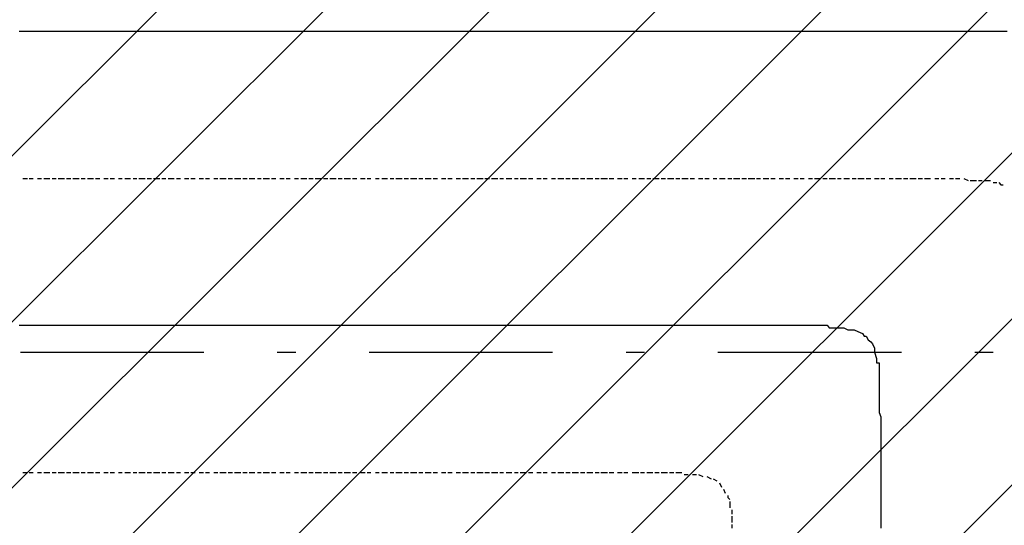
# Model space of a CAD drawing. Extents: x 997 to 109698, y 921 to 94021.
# Tile 220 of 256: x 31087 to 33099, y 18683 to 19717. Entities that reach past the tile are written whole.
import ezdxf

# ---------------------------------------------------------------- set-up
doc = ezdxf.new("R2010")
doc.units = 0
doc.header["$MEASUREMENT"] = 0
doc.layers.add('12', color=7, linetype='CONTINUOUS')
doc.layers.add('28', color=7, linetype='CONTINUOUS')

msp = doc.modelspace()

# ---------------------------------------------------------------- linework, layer by layer
at = {"layer": '12', "color": 1}
for p, q in [((31085.601607, 19692.953237), (31093.601607, 19692.953237)), ((31093.601607, 19692.953237), (31106.601607, 19692.953237)), ((31106.601607, 19692.953237), (31114.601607, 19692.953237)), ((31114.601607, 19692.953237), (31123.601607, 19692.953237)), ((31123.601607, 19692.953237), (31136.601607, 19692.953237)), ((31136.601607, 19692.953237), (31144.601607, 19692.953237)), ((31144.601607, 19692.953237), (31153.601607, 19692.953237)), ((31153.601607, 19692.953237), (31165.601607, 19692.953237)), ((31165.601607, 19692.953237), (31174.601607, 19692.953237)), ((31174.601607, 19692.953237), (31182.601607, 19692.953237)), ((31182.601607, 19692.953237), (31195.601607, 19692.953237)), ((31195.601607, 19692.953237), (31203.601607, 19692.953237)), ((31203.601607, 19692.953237), (31212.601607, 19692.953237)), ((31212.601607, 19692.953237), (31225.601607, 19692.953237)), ((31225.601607, 19692.953237), (31233.601607, 19692.953237)), ((31233.601607, 19692.953237), (31246.601607, 19692.953237)), ((31246.601607, 19692.953237), (31254.601607, 19692.953237)), ((31254.601607, 19692.953237), (31263.601607, 19692.953237)), ((31263.601607, 19692.953237), (31275.601607, 19692.953237)), ((31275.601607, 19692.953237), (31284.601607, 19692.953237)), ((31284.601607, 19692.953237), (31292.601607, 19692.953237)), ((31292.601607, 19692.953237), (31305.601607, 19692.953237)), ((31305.601607, 19692.953237), (31313.601607, 19692.953237)), ((31313.601607, 19692.953237), (31322.601607, 19692.953237)), ((31322.601607, 19692.953237), (31335.601607, 19692.953237)), ((31335.601607, 19692.953237), (31343.601607, 19692.953237)), ((31343.601607, 19692.953237), (31356.601607, 19692.953237)), ((31356.601607, 19692.953237), (31364.601607, 19692.953237)), ((31364.601607, 19692.953237), (31373.601607, 19692.953237)), ((31373.601607, 19692.953237), (31385.601607, 19692.953237)), ((31385.601607, 19692.953237), (31394.601607, 19692.953237)), ((31394.601607, 19692.953237), (31402.601607, 19692.953237)), ((31402.601607, 19692.953237), (31415.601607, 19692.953237)), ((31415.601607, 19692.953237), (31423.601607, 19692.953237)), ((31423.601607, 19692.953237), (31432.601607, 19692.953237)), ((31432.601607, 19692.953237), (31445.601607, 19692.953237)), ((31445.601607, 19692.953237), (31453.601607, 19692.953237)), ((31453.601607, 19692.953237), (31466.601607, 19692.953237)), ((31466.601607, 19692.953237), (31474.601607, 19692.953237)), ((31474.601607, 19692.953237), (31483.601607, 19692.953237)), ((31483.601607, 19692.953237), (31495.601607, 19692.953237)), ((31495.601607, 19692.953237), (31504.601607, 19692.953237)), ((31504.601607, 19692.953237), (31512.601607, 19692.953237)), ((31512.601607, 19692.953237), (31525.601607, 19692.953237)), ((31525.601607, 19692.953237), (31534.601607, 19692.953237)), ((31534.601607, 19692.953237), (31542.601607, 19692.953237)), ((31542.601607, 19692.953237), (31555.601607, 19692.953237)), ((31555.601607, 19692.953237), (31563.601607, 19692.953237)), ((31563.601607, 19692.953237), (31576.601607, 19692.953237)), ((31576.601607, 19692.953237), (31584.601607, 19692.953237)), ((31584.601607, 19692.953237), (31593.601607, 19692.953237)), ((31593.601607, 19692.953237), (31605.601607, 19692.953237)), ((31605.601607, 19692.953237), (31614.601607, 19692.953237)), ((31614.601607, 19692.953237), (31622.601607, 19692.953237)), ((31622.601607, 19692.953237), (31635.601607, 19692.953237)), ((31635.601607, 19692.953237), (31644.601607, 19692.953237)), ((31644.601607, 19692.953237), (31652.601607, 19692.953237)), ((31652.601607, 19692.953237), (31665.601607, 19692.953237)), ((31665.601607, 19692.953237), (31673.601607, 19692.953237)), ((31673.601607, 19692.953237), (31686.601607, 19692.953237)), ((31686.601607, 19692.953237), (31694.601607, 19692.953237)), ((31694.601607, 19692.953237), (31703.601607, 19692.953237)), ((31703.601607, 19692.953237), (31716.601607, 19692.953237)), ((31716.601607, 19692.953237), (31724.601607, 19692.953237)), ((31724.601607, 19692.953237), (31733.601607, 19692.953237)), ((31733.601607, 19692.953237), (31745.601607, 19692.953237)), ((31745.601607, 19692.953237), (31754.601607, 19692.953237)), ((31754.601607, 19692.953237), (31762.601607, 19692.953237)), ((31762.601607, 19692.953237), (31775.601607, 19692.953237)), ((31775.601607, 19692.953237), (31783.601607, 19692.953237)), ((31783.601607, 19692.953237), (31792.601607, 19692.953237)), ((31792.601607, 19692.953237), (31804.601607, 19692.953237)), ((31804.601607, 19692.953237), (31813.601607, 19692.953237)), ((31813.601607, 19692.953237), (31826.601607, 19692.953237)), ((31826.601607, 19692.953237), (31834.601607, 19692.953237)), ((31834.601607, 19692.953237), (31843.601607, 19692.953237)), ((31843.601607, 19692.953237), (31855.601607, 19692.953237)), ((31855.601607, 19692.953237), (31864.601607, 19692.953237)), ((31864.601607, 19692.953237), (31872.601607, 19692.953237)), ((31872.601607, 19692.953237), (31885.601607, 19692.953237)), ((31885.601607, 19692.953237), (31893.601607, 19692.953237)), ((31893.601607, 19692.953237), (31902.601607, 19692.953237)), ((31902.601607, 19692.953237), (31915.601607, 19692.953237)), ((31915.601607, 19692.953237), (31923.601607, 19692.953237)), ((31923.601607, 19692.953237), (31936.601607, 19692.953237)), ((31936.601607, 19692.953237), (31944.601607, 19692.953237)), ((31944.601607, 19692.953237), (31953.601607, 19692.953237)), ((31953.601607, 19692.953237), (31965.601607, 19692.953237)), ((31965.601607, 19692.953237), (31974.601607, 19692.953237)), ((31974.601607, 19692.953237), (31982.601607, 19692.953237)), ((31982.601607, 19692.953237), (31995.601607, 19692.953237)), ((31995.601607, 19692.953237), (32003.601607, 19692.953237)), ((32003.601607, 19692.953237), (32012.601607, 19692.953237)), ((32012.601607, 19692.953237), (32025.601607, 19692.953237)), ((32025.601607, 19692.953237), (32033.601607, 19692.953237)), ((32033.601607, 19692.953237), (32046.601607, 19692.953237)), ((32046.601607, 19692.953237), (32054.601607, 19692.953237)), ((32054.601607, 19692.953237), (32063.601607, 19692.953237)), ((32063.601607, 19692.953237), (32075.601607, 19692.953237)), ((32075.601607, 19692.953237), (32084.601607, 19692.953237)), ((32084.601607, 19692.953237), (32092.601607, 19692.953237)), ((32092.601607, 19692.953237), (32105.601607, 19692.953237)), ((32105.601607, 19692.953237), (32113.601607, 19692.953237)), ((32113.601607, 19692.953237), (32122.601607, 19692.953237)), ((32122.601607, 19692.953237), (32135.601607, 19692.953237)), ((32135.601607, 19692.953237), (32143.601607, 19692.953237)), ((32143.601607, 19692.953237), (32156.601607, 19692.953237)), ((32156.601607, 19692.953237), (32164.601607, 19692.953237)), ((32164.601607, 19692.953237), (32173.601607, 19692.953237)), ((32173.601607, 19692.953237), (32186.601607, 19692.953237)), ((32186.601607, 19692.953237), (32194.601607, 19692.953237)), ((32194.601607, 19692.953237), (32202.601607, 19692.953237)), ((32202.601607, 19692.953237), (32215.601607, 19692.953237)), ((32215.601607, 19692.953237), (32224.601607, 19692.953237)), ((32224.601607, 19692.953237), (32232.601607, 19692.953237)), ((32232.601607, 19692.953237), (32245.601607, 19692.953237)), ((32245.601607, 19692.953237), (32253.601607, 19692.953237)), ((32253.601607, 19692.953237), (32266.601607, 19692.953237)), ((32266.601607, 19692.953237), (32274.601607, 19692.953237)), ((32274.601607, 19692.953237), (32283.601607, 19692.953237)), ((32283.601607, 19692.953237), (32296.601607, 19692.953237)), ((32296.601607, 19692.953237), (32304.601607, 19692.953237)), ((32304.601607, 19692.953237), (32312.601607, 19692.953237)), ((32312.601607, 19692.953237), (32325.601607, 19692.953237)), ((32325.601607, 19692.953237), (32334.601607, 19692.953237)), ((32334.601607, 19692.953237), (32342.601607, 19692.953237)), ((32342.601607, 19692.953237), (32355.601607, 19692.953237)), ((32355.601607, 19692.953237), (32363.601607, 19692.953237)), ((32363.601607, 19692.953237), (32372.601607, 19692.953237)), ((32372.601607, 19692.953237), (32384.601607, 19692.953237)), ((32384.601607, 19692.953237), (32393.601607, 19692.953237)), ((32393.601607, 19692.953237), (32406.601607, 19692.953237)), ((32406.601607, 19692.953237), (32414.601607, 19692.953237)), ((32414.601607, 19692.953237), (32423.601607, 19692.953237)), ((32423.601607, 19692.953237), (32435.601607, 19692.953237)), ((32435.601607, 19692.953237), (32444.601607, 19692.953237)), ((32444.601607, 19692.953237), (32452.601607, 19692.953237)), ((32452.601607, 19692.953237), (32465.601607, 19692.953237)), ((32465.601607, 19692.953237), (32473.601607, 19692.953237)), ((32473.601607, 19692.953237), (32482.601607, 19692.953237)), ((32482.601607, 19692.953237), (32495.601607, 19692.953237)), ((32495.601607, 19692.953237), (32503.601607, 19692.953237)), ((32503.601607, 19692.953237), (32516.601607, 19692.953237)), ((32516.601607, 19692.953237), (32524.601607, 19692.953237)), ((32524.601607, 19692.953237), (32533.601607, 19692.953237)), ((32533.601607, 19692.953237), (32545.601607, 19692.953237)), ((32545.601607, 19692.953237), (32554.601607, 19692.953237)), ((32554.601607, 19692.953237), (32562.601607, 19692.953237)), ((32562.601607, 19692.953237), (32575.601607, 19692.953237)), ((32575.601607, 19692.953237), (32583.601607, 19692.953237)), ((32583.601607, 19692.953237), (32592.601607, 19692.953237)), ((32592.601607, 19692.953237), (32605.601607, 19692.953237)), ((32605.601607, 19692.953237), (32613.601607, 19692.953237)), ((32613.601607, 19692.953237), (32626.601607, 19692.953237)), ((32626.601607, 19692.953237), (32634.601607, 19692.953237)), ((32634.601607, 19692.953237), (32643.601607, 19692.953237)), ((32643.601607, 19692.953237), (32655.601607, 19692.953237)), ((32655.601607, 19692.953237), (32664.601607, 19692.953237)), ((32664.601607, 19692.953237), (32672.601607, 19692.953237)), ((32672.601607, 19692.953237), (32685.601607, 19692.953237)), ((32685.601607, 19692.953237), (32694.601607, 19692.953237)), ((32694.601607, 19692.953237), (32702.601607, 19692.953237)), ((32702.601607, 19692.953237), (32715.601607, 19692.953237)), ((32715.601607, 19692.953237), (32723.601607, 19692.953237)), ((32723.601607, 19692.953237), (32736.601607, 19692.953237)), ((32736.601607, 19692.953237), (32744.601607, 19692.953237)), ((32744.601607, 19692.953237), (32753.601607, 19692.953237)), ((32753.601607, 19692.953237), (32765.601607, 19692.953237)), ((32765.601607, 19692.953237), (32774.601607, 19692.953237)), ((32774.601607, 19692.953237), (32782.601607, 19692.953237)), ((32782.601607, 19692.953237), (32795.601607, 19692.953237)), ((32795.601607, 19692.953237), (32804.601607, 19692.953237)), ((32804.601607, 19692.953237), (32812.601607, 19692.953237)), ((32812.601607, 19692.953237), (32825.601607, 19692.953237)), ((32825.601607, 19692.953237), (32833.601607, 19692.953237)), ((32833.601607, 19692.953237), (32846.601607, 19692.953237)), ((32846.601607, 19692.953237), (32854.601607, 19692.953237)), ((32854.601607, 19692.953237), (32863.601607, 19692.953237)), ((32863.601607, 19692.953237), (32876.601607, 19692.953237)), ((32876.601607, 19692.953237), (32884.601607, 19692.953237)), ((32884.601607, 19692.953237), (32892.601607, 19692.953237)), ((32892.601607, 19692.953237), (32905.601607, 19692.953237)), ((32905.601607, 19692.953237), (32914.601607, 19692.953237)), ((32914.601607, 19692.953237), (32922.601607, 19692.953237)), ((32922.601607, 19692.953237), (32935.601607, 19692.953237)), ((32935.601607, 19692.953237), (32943.601607, 19692.953237)), ((32943.601607, 19692.953237), (32952.601607, 19692.953237)), ((32952.601607, 19692.953237), (32964.601607, 19692.953237)), ((32964.601607, 19692.953237), (32973.601607, 19692.953237)), ((32973.601607, 19692.953237), (32986.601607, 19692.953237)), ((32986.601607, 19692.953237), (32994.601607, 19692.953237)), ((32994.601607, 19692.953237), (33003.601607, 19692.953237)), ((33003.601607, 19692.953237), (33015.601607, 19692.953237)), ((33015.601607, 19692.953237), (33024.601607, 19692.953237)), ((33024.601607, 19692.953237), (33032.601607, 19692.953237)), ((33032.601607, 19692.953237), (33045.601607, 19692.953237)), ((33045.601607, 19692.953237), (33053.601607, 19692.953237)), ((33053.601607, 19692.953237), (33062.601607, 19692.953237)), ((33062.601607, 19692.953237), (33075.601607, 19692.953237)), ((33075.601607, 19692.953237), (33083.601607, 19692.953237)), ((33083.601607, 19692.953237), (33096.601607, 19692.953237)), ((33096.601607, 19692.953237), (33104.601607, 19692.953237)), ((31085.601607, 19091.953237), (31093.601607, 19091.953237)), ((31093.601607, 19091.953237), (31106.601607, 19091.953237)), ((31106.601607, 19091.953237), (31114.601607, 19091.953237)), ((31114.601607, 19091.953237), (31123.601607, 19091.953237)), ((31123.601607, 19091.953237), (31136.601607, 19091.953237)), ((31136.601607, 19091.953237), (31144.601607, 19091.953237)), ((31144.601607, 19091.953237), (31153.601607, 19091.953237)), ((31153.601607, 19091.953237), (31165.601607, 19091.953237)), ((31165.601607, 19091.953237), (31174.601607, 19091.953237)), ((31174.601607, 19091.953237), (31182.601607, 19091.953237)), ((31182.601607, 19091.953237), (31195.601607, 19091.953237)), ((31195.601607, 19091.953237), (31203.601607, 19091.953237)), ((31203.601607, 19091.953237), (31212.601607, 19091.953237)), ((31212.601607, 19091.953237), (31225.601607, 19091.953237)), ((31225.601607, 19091.953237), (31233.601607, 19091.953237)), ((31233.601607, 19091.953237), (31246.601607, 19091.953237)), ((31246.601607, 19091.953237), (31254.601607, 19091.953237)), ((31254.601607, 19091.953237), (31263.601607, 19091.953237)), ((31263.601607, 19091.953237), (31275.601607, 19091.953237)), ((31275.601607, 19091.953237), (31284.601607, 19091.953237)), ((31284.601607, 19091.953237), (31292.601607, 19091.953237)), ((31292.601607, 19091.953237), (31305.601607, 19091.953237)), ((31305.601607, 19091.953237), (31313.601607, 19091.953237)), ((31313.601607, 19091.953237), (31322.601607, 19091.953237)), ((31322.601607, 19091.953237), (31335.601607, 19091.953237)), ((31335.601607, 19091.953237), (31343.601607, 19091.953237)), ((31343.601607, 19091.953237), (31356.601607, 19091.953237)), ((31356.601607, 19091.953237), (31364.601607, 19091.953237)), ((31364.601607, 19091.953237), (31373.601607, 19091.953237)), ((31373.601607, 19091.953237), (31385.601607, 19091.953237)), ((31385.601607, 19091.953237), (31394.601607, 19091.953237)), ((31394.601607, 19091.953237), (31402.601607, 19091.953237)), ((31402.601607, 19091.953237), (31415.601607, 19091.953237)), ((31415.601607, 19091.953237), (31423.601607, 19091.953237)), ((31423.601607, 19091.953237), (31432.601607, 19091.953237)), ((31432.601607, 19091.953237), (31445.601607, 19091.953237)), ((31445.601607, 19091.953237), (31453.601607, 19091.953237)), ((31453.601607, 19091.953237), (31466.601607, 19091.953237)), ((31466.601607, 19091.953237), (31474.601607, 19091.953237)), ((31474.601607, 19091.953237), (31483.601607, 19091.953237)), ((31483.601607, 19091.953237), (31495.601607, 19091.953237)), ((31495.601607, 19091.953237), (31504.601607, 19091.953237)), ((31504.601607, 19091.953237), (31512.601607, 19091.953237)), ((31512.601607, 19091.953237), (31525.601607, 19091.953237)), ((31525.601607, 19091.953237), (31534.601607, 19091.953237)), ((31534.601607, 19091.953237), (31542.601607, 19091.953237)), ((31542.601607, 19091.953237), (31555.601607, 19091.953237)), ((31555.601607, 19091.953237), (31563.601607, 19091.953237)), ((31563.601607, 19091.953237), (31576.601607, 19091.953237)), ((31576.601607, 19091.953237), (31584.601607, 19091.953237)), ((31584.601607, 19091.953237), (31593.601607, 19091.953237)), ((31593.601607, 19091.953237), (31605.601607, 19091.953237)), ((31605.601607, 19091.953237), (31614.601607, 19091.953237)), ((31614.601607, 19091.953237), (31622.601607, 19091.953237)), ((31622.601607, 19091.953237), (31635.601607, 19091.953237)), ((31635.601607, 19091.953237), (31644.601607, 19091.953237)), ((31644.601607, 19091.953237), (31652.601607, 19091.953237)), ((31652.601607, 19091.953237), (31665.601607, 19091.953237)), ((31665.601607, 19091.953237), (31673.601607, 19091.953237)), ((31673.601607, 19091.953237), (31686.601607, 19091.953237)), ((31686.601607, 19091.953237), (31694.601607, 19091.953237)), ((31694.601607, 19091.953237), (31703.601607, 19091.953237)), ((31703.601607, 19091.953237), (31716.601607, 19091.953237)), ((31716.601607, 19091.953237), (31724.601607, 19091.953237)), ((31724.601607, 19091.953237), (31733.601607, 19091.953237)), ((31733.601607, 19091.953237), (31745.601607, 19091.953237)), ((31745.601607, 19091.953237), (31754.601607, 19091.953237)), ((31754.601607, 19091.953237), (31762.601607, 19091.953237)), ((31762.601607, 19091.953237), (31775.601607, 19091.953237)), ((31775.601607, 19091.953237), (31783.601607, 19091.953237)), ((31783.601607, 19091.953237), (31792.601607, 19091.953237)), ((31792.601607, 19091.953237), (31804.601607, 19091.953237)), ((31804.601607, 19091.953237), (31813.601607, 19091.953237)), ((31813.601607, 19091.953237), (31826.601607, 19091.953237)), ((31826.601607, 19091.953237), (31834.601607, 19091.953237)), ((31834.601607, 19091.953237), (31843.601607, 19091.953237)), ((31843.601607, 19091.953237), (31855.601607, 19091.953237)), ((31855.601607, 19091.953237), (31864.601607, 19091.953237)), ((31864.601607, 19091.953237), (31872.601607, 19091.953237)), ((31872.601607, 19091.953237), (31885.601607, 19091.953237)), ((31885.601607, 19091.953237), (31893.601607, 19091.953237)), ((31893.601607, 19091.953237), (31902.601607, 19091.953237)), ((31902.601607, 19091.953237), (31915.601607, 19091.953237)), ((31915.601607, 19091.953237), (31923.601607, 19091.953237)), ((31923.601607, 19091.953237), (31936.601607, 19091.953237)), ((31936.601607, 19091.953237), (31944.601607, 19091.953237)), ((31944.601607, 19091.953237), (31953.601607, 19091.953237)), ((31953.601607, 19091.953237), (31965.601607, 19091.953237)), ((31965.601607, 19091.953237), (31974.601607, 19091.953237)), ((31974.601607, 19091.953237), (31982.601607, 19091.953237)), ((31982.601607, 19091.953237), (31995.601607, 19091.953237)), ((31995.601607, 19091.953237), (32003.601607, 19091.953237)), ((32003.601607, 19091.953237), (32012.601607, 19091.953237)), ((32012.601607, 19091.953237), (32025.601607, 19091.953237)), ((32025.601607, 19091.953237), (32033.601607, 19091.953237)), ((32033.601607, 19091.953237), (32046.601607, 19091.953237)), ((32046.601607, 19091.953237), (32054.601607, 19091.953237)), ((32054.601607, 19091.953237), (32063.601607, 19091.953237)), ((32063.601607, 19091.953237), (32075.601607, 19091.953237)), ((32075.601607, 19091.953237), (32084.601607, 19091.953237)), ((32084.601607, 19091.953237), (32092.601607, 19091.953237)), ((32092.601607, 19091.953237), (32105.601607, 19091.953237)), ((32105.601607, 19091.953237), (32113.601607, 19091.953237)), ((32113.601607, 19091.953237), (32122.601607, 19091.953237)), ((32122.601607, 19091.953237), (32135.601607, 19091.953237)), ((32135.601607, 19091.953237), (32143.601607, 19091.953237)), ((32143.601607, 19091.953237), (32156.601607, 19091.953237)), ((32156.601607, 19091.953237), (32164.601607, 19091.953237)), ((32164.601607, 19091.953237), (32173.601607, 19091.953237)), ((32173.601607, 19091.953237), (32186.601607, 19091.953237)), ((32186.601607, 19091.953237), (32194.601607, 19091.953237)), ((32194.601607, 19091.953237), (32202.601607, 19091.953237)), ((32202.601607, 19091.953237), (32215.601607, 19091.953237)), ((32215.601607, 19091.953237), (32224.601607, 19091.953237)), ((32224.601607, 19091.953237), (32232.601607, 19091.953237)), ((32232.601607, 19091.953237), (32245.601607, 19091.953237)), ((32245.601607, 19091.953237), (32253.601607, 19091.953237)), ((32253.601607, 19091.953237), (32266.601607, 19091.953237)), ((32266.601607, 19091.953237), (32274.601607, 19091.953237)), ((32274.601607, 19091.953237), (32283.601607, 19091.953237)), ((32283.601607, 19091.953237), (32296.601607, 19091.953237)), ((32296.601607, 19091.953237), (32304.601607, 19091.953237)), ((32304.601607, 19091.953237), (32312.601607, 19091.953237)), ((32312.601607, 19091.953237), (32325.601607, 19091.953237)), ((32325.601607, 19091.953237), (32334.601607, 19091.953237)), ((32334.601607, 19091.953237), (32342.601607, 19091.953237)), ((32342.601607, 19091.953237), (32355.601607, 19091.953237)), ((32355.601607, 19091.953237), (32363.601607, 19091.953237)), ((32363.601607, 19091.953237), (32372.601607, 19091.953237)), ((32372.601607, 19091.953237), (32384.601607, 19091.953237)), ((32384.601607, 19091.953237), (32393.601607, 19091.953237)), ((32393.601607, 19091.953237), (32406.601607, 19091.953237)), ((32406.601607, 19091.953237), (32414.601607, 19091.953237)), ((32414.601607, 19091.953237), (32423.601607, 19091.953237)), ((32423.601607, 19091.953237), (32435.601607, 19091.953237)), ((32435.601607, 19091.953237), (32444.601607, 19091.953237)), ((32444.601607, 19091.953237), (32452.601607, 19091.953237)), ((32452.601607, 19091.953237), (32465.601607, 19091.953237)), ((32465.601607, 19091.953237), (32473.601607, 19091.953237)), ((32473.601607, 19091.953237), (32482.601607, 19091.953237)), ((32482.601607, 19091.953237), (32495.601607, 19091.953237)), ((32495.601607, 19091.953237), (32503.601607, 19091.953237)), ((32503.601607, 19091.953237), (32516.601607, 19091.953237)), ((32516.601607, 19091.953237), (32524.601607, 19091.953237)), ((32524.601607, 19091.953237), (32533.601607, 19091.953237)), ((32533.601607, 19091.953237), (32545.601607, 19091.953237)), ((32545.601607, 19091.953237), (32554.601607, 19091.953237)), ((32554.601607, 19091.953237), (32562.601607, 19091.953237)), ((32562.601607, 19091.953237), (32575.601607, 19091.953237)), ((32575.601607, 19091.953237), (32583.601607, 19091.953237)), ((32583.601607, 19091.953237), (32592.601607, 19091.953237)), ((32592.601607, 19091.953237), (32605.601607, 19091.953237)), ((32605.601607, 19091.953237), (32613.601607, 19091.953237)), ((32613.601607, 19091.953237), (32626.601607, 19091.953237)), ((32626.601607, 19091.953237), (32634.601607, 19091.953237)), ((32634.601607, 19091.953237), (32643.601607, 19091.953237)), ((32643.601607, 19091.953237), (32647.601607, 19091.953237)), ((32647.601607, 19091.953237), (32660.601607, 19091.953237)), ((32660.601607, 19091.953237), (32668.601607, 19091.953237)), ((32668.601607, 19091.953237), (32681.601607, 19091.953237)), ((32681.601607, 19091.953237), (32689.601607, 19091.953237)), ((32689.601607, 19091.953237), (32698.601607, 19091.953237)), ((32698.601607, 19091.953237), (32710.601607, 19091.953237)), ((32710.601607, 19091.953237), (32719.601607, 19091.953237)), ((32719.601607, 19091.953237), (32727.601607, 19091.953237)), ((32740.601607, 19086.953237), (32749.601607, 19086.953237)), ((32749.601607, 19086.953237), (32757.601607, 19086.953237)), ((32757.601607, 19086.953237), (32770.601607, 19086.953237)), ((32770.601607, 19086.953237), (32778.601607, 19082.953237)), ((32778.601607, 19082.953237), (32787.601607, 19082.953237)), ((32799.601607, 19078.953237), (32808.601607, 19074.953237)), ((32816.601607, 19069.953237), (32820.601607, 19061.953237)), ((32829.601607, 19053.953237), (32833.601607, 19044.953237)), ((32833.601607, 19044.953237), (32833.601607, 19036.953237)), ((32833.601607, 19036.953237), (32837.601607, 19023.953237)), ((32837.601607, 19023.953237), (32837.601607, 19014.953237)), ((32842.601607, 19006.953237), (32842.601607, 18993.953237)), ((32842.601607, 18993.953237), (32842.601607, 18985.953237)), ((32842.601607, 18985.953237), (32842.601607, 18976.953237)), ((32842.601607, 18976.953237), (32842.601607, 18964.953237)), ((32842.601607, 18964.953237), (32842.601607, 18955.953237)), ((32842.601607, 18955.953237), (32842.601607, 18947.953237)), ((32842.601607, 18947.953237), (32842.601607, 18934.953237)), ((32842.601607, 18934.953237), (32842.601607, 18926.953237)), ((32842.601607, 18926.953237), (32842.601607, 18913.953237)), ((32842.601607, 18913.953237), (32846.601607, 18904.953237)), ((32846.601607, 18904.953237), (32846.601607, 18896.953237)), ((32846.601607, 18896.953237), (32846.601607, 18892.953237)), ((32846.601607, 18892.953237), (32846.601607, 18883.953237)), ((32846.601607, 18883.953237), (32846.601607, 18875.953237)), ((32846.601607, 18875.953237), (32846.601607, 18866.953237)), ((32846.601607, 18866.953237), (32846.601607, 18854.953237)), ((32846.601607, 18854.953237), (32846.601607, 18845.953237)), ((32846.601607, 18845.953237), (32846.601607, 18832.953237)), ((32846.601607, 18832.953237), (32846.601607, 18824.953237)), ((32846.601607, 18824.953237), (32846.601607, 18815.953237)), ((32846.601607, 18815.953237), (32846.601607, 18803.953237)), ((32846.601607, 18803.953237), (32846.601607, 18794.953237)), ((32846.601607, 18794.953237), (32846.601607, 18786.953237)), ((32846.601607, 18786.953237), (32846.601607, 18773.953237)), ((32846.601607, 18773.953237), (32846.601607, 18765.953237)), ((32846.601607, 18765.953237), (32846.601607, 18756.953237)), ((32846.601607, 18756.953237), (32846.601607, 18743.953237)), ((32846.601607, 18743.953237), (32846.601607, 18735.953237)), ((32846.601607, 18735.953237), (32846.601607, 18727.953237)), ((32846.601607, 18727.953237), (32846.601607, 18714.953237)), ((32846.601607, 18714.953237), (32846.601607, 18705.953237)), ((32846.601607, 18705.953237), (32846.601607, 18693.953237)), ((32846.601607, 18693.953237), (32846.601607, 18684.953237)), ((32846.601607, 18684.953237), (32846.601607, 18676.953237))]:
    msp.add_line(p, q, dxfattribs=at)
at = {"layer": '12', "color": 5}
for p, q in [((31093.601607, 19391.953237), (31102.601607, 19391.953237)), ((31106.601607, 19391.953237), (31114.601607, 19391.953237)), ((31123.601607, 19391.953237), (31131.601607, 19391.953237)), ((31136.601607, 19391.953237), (31148.601607, 19391.953237)), ((31153.601607, 19391.953237), (31161.601607, 19391.953237)), ((31165.601607, 19391.953237), (31178.601607, 19391.953237)), ((31182.601607, 19391.953237), (31191.601607, 19391.953237)), ((31195.601607, 19391.953237), (31208.601607, 19391.953237)), ((31212.601607, 19391.953237), (31220.601607, 19391.953237)), ((31225.601607, 19391.953237), (31237.601607, 19391.953237)), ((31241.601607, 19391.953237), (31250.601607, 19391.953237)), ((31258.601607, 19391.953237), (31267.601607, 19391.953237)), ((31271.601607, 19391.953237), (31280.601607, 19391.953237)), ((31288.601607, 19391.953237), (31296.601607, 19391.953237)), ((31301.601607, 19391.953237), (31313.601607, 19391.953237)), ((31318.601607, 19391.953237), (31326.601607, 19391.953237)), ((31330.601607, 19391.953237), (31343.601607, 19391.953237)), ((31347.601607, 19391.953237), (31356.601607, 19391.953237)), ((31360.601607, 19391.953237), (31373.601607, 19391.953237)), ((31377.601607, 19391.953237), (31385.601607, 19391.953237)), ((31390.601607, 19391.953237), (31402.601607, 19391.953237)), ((31407.601607, 19391.953237), (31415.601607, 19391.953237)), ((31423.601607, 19391.953237), (31432.601607, 19391.953237)), ((31436.601607, 19391.953237), (31445.601607, 19391.953237)), ((31453.601607, 19391.953237), (31462.601607, 19391.953237)), ((31466.601607, 19391.953237), (31474.601607, 19391.953237)), ((31483.601607, 19391.953237), (31491.601607, 19391.953237)), ((31495.601607, 19391.953237), (31508.601607, 19391.953237)), ((31512.601607, 19391.953237), (31521.601607, 19391.953237)), ((31525.601607, 19391.953237), (31538.601607, 19391.953237)), ((31542.601607, 19391.953237), (31551.601607, 19391.953237)), ((31555.601607, 19391.953237), (31567.601607, 19391.953237)), ((31572.601607, 19391.953237), (31580.601607, 19391.953237)), ((31584.601607, 19391.953237), (31597.601607, 19391.953237)), ((31601.601607, 19391.953237), (31610.601607, 19391.953237)), ((31618.601607, 19391.953237), (31627.601607, 19391.953237)), ((31631.601607, 19391.953237), (31639.601607, 19391.953237)), ((31648.601607, 19391.953237), (31656.601607, 19391.953237)), ((31661.601607, 19391.953237), (31673.601607, 19391.953237)), ((31677.601607, 19391.953237), (31686.601607, 19391.953237)), ((31690.601607, 19391.953237), (31703.601607, 19391.953237)), ((31707.601607, 19391.953237), (31716.601607, 19391.953237)), ((31720.601607, 19391.953237), (31733.601607, 19391.953237)), ((31737.601607, 19391.953237), (31745.601607, 19391.953237)), ((31749.601607, 19391.953237), (31762.601607, 19391.953237)), ((31766.601607, 19391.953237), (31775.601607, 19391.953237)), ((31783.601607, 19391.953237), (31792.601607, 19391.953237)), ((31796.601607, 19391.953237), (31804.601607, 19391.953237)), ((31813.601607, 19391.953237), (31821.601607, 19391.953237)), ((31826.601607, 19391.953237), (31838.601607, 19391.953237)), ((31843.601607, 19391.953237), (31851.601607, 19391.953237)), ((31855.601607, 19391.953237), (31868.601607, 19391.953237)), ((31872.601607, 19391.953237), (31881.601607, 19391.953237)), ((31885.601607, 19391.953237), (31898.601607, 19391.953237)), ((31902.601607, 19391.953237), (31910.601607, 19391.953237)), ((31915.601607, 19391.953237), (31927.601607, 19391.953237)), ((31931.601607, 19391.953237), (31940.601607, 19391.953237)), ((31948.601607, 19391.953237), (31957.601607, 19391.953237)), ((31961.601607, 19391.953237), (31970.601607, 19391.953237)), ((31978.601607, 19391.953237), (31987.601607, 19391.953237)), ((31991.601607, 19391.953237), (32003.601607, 19391.953237)), ((32008.601607, 19391.953237), (32016.601607, 19391.953237)), ((32020.601607, 19391.953237), (32033.601607, 19391.953237)), ((32037.601607, 19391.953237), (32046.601607, 19391.953237)), ((32050.601607, 19391.953237), (32063.601607, 19391.953237)), ((32067.601607, 19391.953237), (32075.601607, 19391.953237)), ((32080.601607, 19391.953237), (32092.601607, 19391.953237)), ((32097.601607, 19391.953237), (32105.601607, 19391.953237)), ((32109.601607, 19391.953237), (32122.601607, 19391.953237)), ((32126.601607, 19391.953237), (32135.601607, 19391.953237)), ((32143.601607, 19391.953237), (32152.601607, 19391.953237)), ((32156.601607, 19391.953237), (32164.601607, 19391.953237)), ((32173.601607, 19391.953237), (32181.601607, 19391.953237)), ((32186.601607, 19391.953237), (32198.601607, 19391.953237)), ((32202.601607, 19391.953237), (32211.601607, 19391.953237)), ((32215.601607, 19391.953237), (32228.601607, 19391.953237)), ((32232.601607, 19391.953237), (32241.601607, 19391.953237)), ((32245.601607, 19391.953237), (32257.601607, 19391.953237)), ((32262.601607, 19391.953237), (32270.601607, 19391.953237)), ((32274.601607, 19391.953237), (32287.601607, 19391.953237)), ((32291.601607, 19391.953237), (32300.601607, 19391.953237)), ((32308.601607, 19391.953237), (32317.601607, 19391.953237)), ((32321.601607, 19391.953237), (32329.601607, 19391.953237)), ((32338.601607, 19391.953237), (32346.601607, 19391.953237)), ((32351.601607, 19391.953237), (32363.601607, 19391.953237)), ((32368.601607, 19391.953237), (32376.601607, 19391.953237)), ((32380.601607, 19391.953237), (32393.601607, 19391.953237)), ((32397.601607, 19391.953237), (32406.601607, 19391.953237)), ((32410.601607, 19391.953237), (32423.601607, 19391.953237)), ((32427.601607, 19391.953237), (32435.601607, 19391.953237)), ((32439.601607, 19391.953237), (32452.601607, 19391.953237)), ((32456.601607, 19391.953237), (32465.601607, 19391.953237)), ((32473.601607, 19391.953237), (32482.601607, 19391.953237)), ((32486.601607, 19391.953237), (32495.601607, 19391.953237)), ((32503.601607, 19391.953237), (32511.601607, 19391.953237)), ((32516.601607, 19391.953237), (32528.601607, 19391.953237)), ((32533.601607, 19391.953237), (32541.601607, 19391.953237)), ((32545.601607, 19391.953237), (32558.601607, 19391.953237)), ((32562.601607, 19391.953237), (32571.601607, 19391.953237)), ((32575.601607, 19391.953237), (32588.601607, 19391.953237)), ((32592.601607, 19391.953237), (32600.601607, 19391.953237)), ((32605.601607, 19391.953237), (32617.601607, 19391.953237)), ((32621.601607, 19391.953237), (32630.601607, 19391.953237)), ((32638.601607, 19391.953237), (32647.601607, 19391.953237)), ((32651.601607, 19391.953237), (32660.601607, 19391.953237)), ((32668.601607, 19391.953237), (32677.601607, 19391.953237)), ((32681.601607, 19391.953237), (32689.601607, 19391.953237)), ((32698.601607, 19391.953237), (32706.601607, 19391.953237)), ((32710.601607, 19391.953237), (32723.601607, 19391.953237)), ((32727.601607, 19391.953237), (32736.601607, 19391.953237)), ((32740.601607, 19391.953237), (32753.601607, 19391.953237)), ((32757.601607, 19391.953237), (32765.601607, 19391.953237)), ((32770.601607, 19391.953237), (32782.601607, 19391.953237)), ((32787.601607, 19391.953237), (32795.601607, 19391.953237)), ((32799.601607, 19391.953237), (32812.601607, 19391.953237)), ((32816.601607, 19391.953237), (32825.601607, 19391.953237)), ((32833.601607, 19391.953237), (32842.601607, 19391.953237)), ((32846.601607, 19391.953237), (32854.601607, 19391.953237)), ((32863.601607, 19391.953237), (32871.601607, 19391.953237)), ((32876.601607, 19391.953237), (32888.601607, 19391.953237)), ((32892.601607, 19391.953237), (32901.601607, 19391.953237)), ((32905.601607, 19391.953237), (32918.601607, 19391.953237)), ((32922.601607, 19391.953237), (32931.601607, 19391.953237)), ((32935.601607, 19391.953237), (32943.601607, 19391.953237)), ((32943.601607, 19391.953237), (32947.601607, 19391.953237)), ((32956.601607, 19391.953237), (32964.601607, 19391.953237)), ((32969.601607, 19391.953237), (32977.601607, 19391.953237)), ((32986.601607, 19391.953237), (32994.601607, 19391.953237)), ((32998.601607, 19391.953237), (33007.601607, 19391.953237)), ((33015.601607, 19391.953237), (33024.601607, 19387.953237)), ((33028.601607, 19387.953237), (33041.601607, 19387.953237)), ((33045.601607, 19387.953237), (33053.601607, 19387.953237)), ((33058.601607, 19387.953237), (33070.601607, 19387.953237)), ((33075.601607, 19383.953237), (33083.601607, 19383.953237)), ((31093.601607, 18790.953237), (31102.601607, 18790.953237)), ((31106.601607, 18790.953237), (31114.601607, 18790.953237)), ((31123.601607, 18790.953237), (31131.601607, 18790.953237)), ((31136.601607, 18790.953237), (31148.601607, 18790.953237)), ((31153.601607, 18790.953237), (31161.601607, 18790.953237)), ((31165.601607, 18790.953237), (31178.601607, 18790.953237)), ((31182.601607, 18790.953237), (31191.601607, 18790.953237)), ((31195.601607, 18790.953237), (31208.601607, 18790.953237)), ((31212.601607, 18790.953237), (31220.601607, 18790.953237)), ((31225.601607, 18790.953237), (31237.601607, 18790.953237)), ((31241.601607, 18790.953237), (31250.601607, 18790.953237)), ((31258.601607, 18790.953237), (31267.601607, 18790.953237)), ((31271.601607, 18790.953237), (31280.601607, 18790.953237)), ((31288.601607, 18790.953237), (31296.601607, 18790.953237)), ((31301.601607, 18790.953237), (31313.601607, 18790.953237)), ((31318.601607, 18790.953237), (31326.601607, 18790.953237)), ((31330.601607, 18790.953237), (31343.601607, 18790.953237)), ((31347.601607, 18790.953237), (31356.601607, 18790.953237)), ((31360.601607, 18790.953237), (31373.601607, 18790.953237)), ((31377.601607, 18790.953237), (31385.601607, 18790.953237)), ((31390.601607, 18790.953237), (31402.601607, 18790.953237)), ((31407.601607, 18790.953237), (31415.601607, 18790.953237)), ((31423.601607, 18790.953237), (31432.601607, 18790.953237)), ((31436.601607, 18790.953237), (31445.601607, 18790.953237)), ((31453.601607, 18790.953237), (31462.601607, 18790.953237)), ((31466.601607, 18790.953237), (31474.601607, 18790.953237)), ((31483.601607, 18790.953237), (31491.601607, 18790.953237)), ((31495.601607, 18790.953237), (31508.601607, 18790.953237)), ((31512.601607, 18790.953237), (31521.601607, 18790.953237)), ((31525.601607, 18790.953237), (31538.601607, 18790.953237)), ((31542.601607, 18790.953237), (31551.601607, 18790.953237)), ((31555.601607, 18790.953237), (31567.601607, 18790.953237)), ((31572.601607, 18790.953237), (31580.601607, 18790.953237)), ((31584.601607, 18790.953237), (31597.601607, 18790.953237)), ((31601.601607, 18790.953237), (31610.601607, 18790.953237)), ((31618.601607, 18790.953237), (31627.601607, 18790.953237)), ((31631.601607, 18790.953237), (31639.601607, 18790.953237)), ((31648.601607, 18790.953237), (31656.601607, 18790.953237)), ((31661.601607, 18790.953237), (31673.601607, 18790.953237)), ((31677.601607, 18790.953237), (31686.601607, 18790.953237)), ((31690.601607, 18790.953237), (31703.601607, 18790.953237)), ((31707.601607, 18790.953237), (31716.601607, 18790.953237)), ((31720.601607, 18790.953237), (31733.601607, 18790.953237)), ((31737.601607, 18790.953237), (31745.601607, 18790.953237)), ((31749.601607, 18790.953237), (31762.601607, 18790.953237)), ((31766.601607, 18790.953237), (31775.601607, 18790.953237)), ((31783.601607, 18790.953237), (31792.601607, 18790.953237)), ((31796.601607, 18790.953237), (31804.601607, 18790.953237)), ((31813.601607, 18790.953237), (31821.601607, 18790.953237)), ((31826.601607, 18790.953237), (31838.601607, 18790.953237)), ((31843.601607, 18790.953237), (31851.601607, 18790.953237)), ((31855.601607, 18790.953237), (31868.601607, 18790.953237)), ((31872.601607, 18790.953237), (31881.601607, 18790.953237)), ((31885.601607, 18790.953237), (31898.601607, 18790.953237)), ((31902.601607, 18790.953237), (31910.601607, 18790.953237)), ((31915.601607, 18790.953237), (31927.601607, 18790.953237)), ((31931.601607, 18790.953237), (31940.601607, 18790.953237)), ((31948.601607, 18790.953237), (31957.601607, 18790.953237)), ((31961.601607, 18790.953237), (31970.601607, 18790.953237)), ((31978.601607, 18790.953237), (31987.601607, 18790.953237)), ((31991.601607, 18790.953237), (32003.601607, 18790.953237)), ((32008.601607, 18790.953237), (32016.601607, 18790.953237)), ((32020.601607, 18790.953237), (32033.601607, 18790.953237)), ((32037.601607, 18790.953237), (32046.601607, 18790.953237)), ((32050.601607, 18790.953237), (32063.601607, 18790.953237)), ((32067.601607, 18790.953237), (32075.601607, 18790.953237)), ((32080.601607, 18790.953237), (32092.601607, 18790.953237)), ((32097.601607, 18790.953237), (32105.601607, 18790.953237)), ((32109.601607, 18790.953237), (32122.601607, 18790.953237)), ((32126.601607, 18790.953237), (32135.601607, 18790.953237)), ((32143.601607, 18790.953237), (32152.601607, 18790.953237)), ((32156.601607, 18790.953237), (32164.601607, 18790.953237)), ((32173.601607, 18790.953237), (32181.601607, 18790.953237)), ((32186.601607, 18790.953237), (32198.601607, 18790.953237)), ((32202.601607, 18790.953237), (32211.601607, 18790.953237)), ((32215.601607, 18790.953237), (32228.601607, 18790.953237)), ((32232.601607, 18790.953237), (32241.601607, 18790.953237)), ((32245.601607, 18790.953237), (32257.601607, 18790.953237)), ((32262.601607, 18790.953237), (32270.601607, 18790.953237)), ((32274.601607, 18790.953237), (32287.601607, 18790.953237)), ((32291.601607, 18790.953237), (32300.601607, 18790.953237)), ((32308.601607, 18790.953237), (32317.601607, 18790.953237)), ((32321.601607, 18790.953237), (32329.601607, 18790.953237)), ((32338.601607, 18790.953237), (32342.601607, 18790.953237)), ((32342.601607, 18790.953237), (32351.601607, 18790.953237)), ((32355.601607, 18790.953237), (32363.601607, 18790.953237)), ((32368.601607, 18790.953237), (32380.601607, 18790.953237)), ((32384.601607, 18790.953237), (32393.601607, 18790.953237)), ((32397.601607, 18790.953237), (32410.601607, 18790.953237)), ((32414.601607, 18790.953237), (32423.601607, 18790.953237)), ((32427.601607, 18790.953237), (32439.601607, 18790.953237)), ((32444.601607, 18786.953237), (32452.601607, 18786.953237)), ((32461.601607, 18786.953237), (32469.601607, 18786.953237)), ((32473.601607, 18786.953237), (32482.601607, 18782.953237)), ((32490.601607, 18782.953237), (32499.601607, 18777.953237)), ((32503.601607, 18777.953237), (32511.601607, 18773.953237)), ((32516.601607, 18769.953237), (32520.601607, 18760.953237)), ((32524.601607, 18756.953237), (32528.601607, 18748.953237)), ((32537.601607, 18731.953237), (32537.601607, 18718.953237)), ((32541.601607, 18714.953237), (32541.601607, 18705.953237)), ((32541.601607, 18701.953237), (32541.601607, 18688.953237)), ((32541.601607, 18684.953237), (32541.601607, 18676.953237))]:
    msp.add_line(p, q, dxfattribs=at)
for points in [[(33087.601607, 19383.953237), (33091.601607, 19378.953237), (33096.601607, 19378.953237)], [(32533.601607, 18743.953237), (32533.601607, 18739.953237), (32537.601607, 18735.953237)]]:
    msp.add_lwpolyline(points, dxfattribs=at)
at = {"layer": '12', "color": 1}
for points in [[(32727.601607, 19091.953237), (32736.601607, 19091.953237), (32740.601607, 19086.953237)], [(32787.601607, 19082.953237), (32791.601607, 19082.953237), (32799.601607, 19078.953237)], [(32808.601607, 19074.953237), (32812.601607, 19069.953237), (32816.601607, 19069.953237)], [(32820.601607, 19061.953237), (32825.601607, 19057.953237), (32829.601607, 19053.953237)], [(32837.601607, 19014.953237), (32842.601607, 19014.953237), (32842.601607, 19006.953237)]]:
    msp.add_lwpolyline(points, dxfattribs=at)
at = {"layer": '28', "color": 2}
for p, q in [((29497.636205, 17864.451046), (36497.636205, 24864.451046)), ((29497.636205, 17525.039791), (36497.636205, 24525.039791)), ((29497.636205, 17185.628536), (36497.636205, 24185.628536)), ((29497.636205, 16846.217281), (36497.636205, 23846.217281)), ((29497.636205, 16506.806026), (36497.636205, 23506.806026)), ((29497.636205, 16167.394771), (36497.636205, 23167.394771)), ((29497.636205, 15827.983516), (36497.636205, 22827.983516)), ((29497.636205, 15488.572261), (36497.636205, 22488.572261)), ((29497.636205, 15149.161006), (36497.636205, 22149.161006))]:
    msp.add_line(p, q, dxfattribs=at)
at = {"layer": '28', "color": 4}
for p, q in [((31088.351607, 19036.953237), (31463.351607, 19036.953237)), ((31800.851607, 19036.953237), (32175.851607, 19036.953237)), ((32513.351607, 19036.953237), (32888.351607, 19036.953237))]:
    msp.add_line(p, q, dxfattribs=at)
at = {"layer": '28', "color": 4, "linetype": 'Continuous'}
for p, q in [((31613.351607, 19036.953237), (31650.851607, 19036.953237)), ((32325.851607, 19036.953237), (32363.351607, 19036.953237)), ((33038.351607, 19036.953237), (33075.851607, 19036.953237))]:
    msp.add_line(p, q, dxfattribs=at)

doc.saveas('drawing.dxf')
